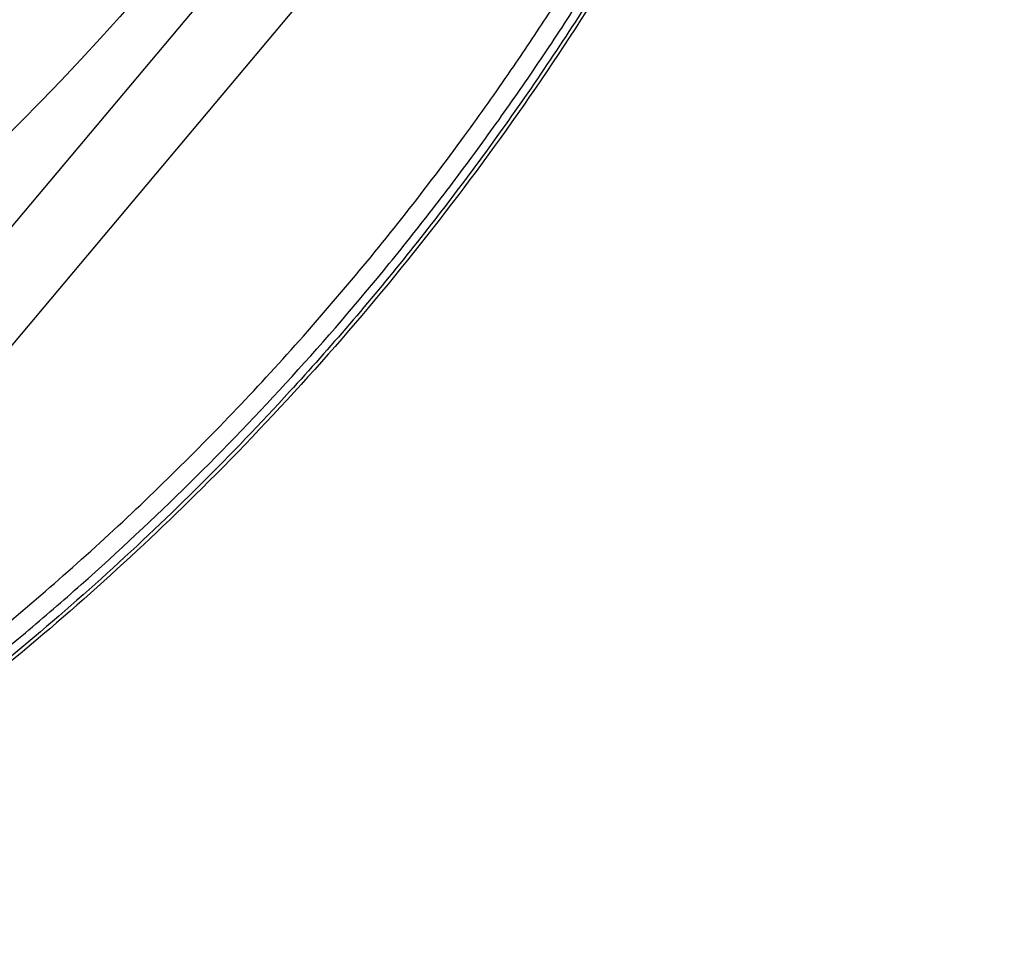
# Model space of a CAD drawing. Extents: x 167 to 762, y 25 to 1311.
# Tile 13 of 26: x 647 to 752, y 771 to 870. Entities that reach past the tile are written whole.
import ezdxf

# ---------------------------------------------------------------- set-up
doc = ezdxf.new("R2010")
doc.units = 0
doc.layers.get('0').update_dxf_attribs({"linetype": 'CONTINUOUS'})

msp = doc.modelspace()

# ---------------------------------------------------------------- linework, layer by layer
at = {"color": 7, "linetype": 'CONTINUOUS'}
for p, q in [((635.75, 835.91), (674.34, 881.85)), ((644.38, 833.43), (680.51, 876.43))]:
    msp.add_line(p, q, dxfattribs=at)
for radius in [258.01, 217.51, 204]:
    msp.add_circle((464.34, 1041.59), radius, dxfattribs=at)
msp.add_arc((464.34, 1041.59), 203, 180, 0, dxfattribs=at)
for points, knots in [([(752.46, 1020.12), (752.34, 1015.72), (752.05, 1005.18), (750.28, 988.94), (747.45, 971.44), (743.62, 954.47), (738.8, 937.72), (732.99, 921.27), (726.24, 905.25), (718.59, 889.66), (709.99, 874.54), (700.32, 859.95), (689.82, 845.87), (678.48, 832.43), (666.85, 820.17), (655.06, 809.06), (643.24, 799), (633.4, 791.5), (625.88, 786.15), (620.78, 782.68), (615.59, 779.37), (610.67, 776.33), (606.37, 773.64), (603.79, 771.99), (602.61, 771.23)], [0, 0, 0, 0, 0.04348, 0.104027, 0.161194, 0.218436, 0.275756, 0.333153, 0.390629, 0.44734, 0.504515, 0.562296, 0.620067, 0.677918, 0.735825, 0.786836, 0.837867, 0.889018, 0.908934, 0.929044, 0.949858, 0.969733, 0.986129, 1, 1, 1, 1]), ([(752.16, 1019.58), (751.89, 1013.51), (751.35, 1001.17), (749.02, 982.66), (745.55, 964.11), (740.88, 945.79), (735.03, 927.79), (728.03, 910.15), (719.91, 893.01), (710.64, 876.26), (700.05, 860.2), (688.42, 844.69), (677.01, 831.41), (666.15, 820.1), (656.1, 810.56), (645.64, 801.5), (634.67, 792.9), (623.36, 784.73), (612.38, 777.87), (605.42, 773.47), (602.38, 771.55)], [0, 0, 0, 0, 0.060161, 0.122335, 0.184598, 0.246981, 0.309445, 0.371967, 0.434772, 0.497191, 0.561427, 0.625166, 0.68905, 0.734741, 0.780432, 0.826241, 0.871779, 0.918506, 0.96429, 1, 1, 1, 1]), ([(600.64, 774.09), (601.68, 774.75), (603.91, 776.17), (606.86, 778.02), (610.3, 780.14), (613.66, 782.21), (617.38, 784.56), (620.66, 786.72), (623.92, 788.95), (629.03, 792.55), (635.82, 797.55), (644.03, 804.09), (654.66, 813.18), (667.38, 825.27), (681.62, 840.92), (692.11, 854.24), (699.21, 864.27), (702.62, 869.37), (705.36, 873.61), (707.5, 877.01), (709.77, 880.79), (712.76, 885.96), (715.83, 891.66), (719.4, 898.67), (722.49, 905.09), (725.7, 912.28), (728.71, 919.54), (731.55, 926.91), (734.17, 934.35), (736.27, 940.85), (737.91, 946.32), (739.14, 950.67), (740.25, 954.83), (741.24, 958.8), (742.13, 962.56), (742.92, 966.12), (743.63, 969.48), (744.05, 971.65), (744.26, 972.7)], [0, 0, 0, 0, 0.014633, 0.031281, 0.041302, 0.062593, 0.078075, 0.093555, 0.109112, 0.125, 0.167676, 0.209143, 0.249421, 0.333542, 0.417135, 0.500206, 0.534352, 0.562958, 0.572948, 0.594175, 0.610623, 0.625299, 0.665002, 0.687384, 0.718671, 0.749447, 0.78072, 0.811942, 0.843108, 0.87422, 0.892975, 0.910861, 0.927881, 0.944034, 0.959321, 0.973745, 0.987304, 1, 1, 1, 1]), ([(601.79, 772.46), (602.91, 773.18), (605.15, 774.6), (607.75, 776.23), (610.01, 777.62), (612.27, 779.02), (615.31, 780.9), (618.66, 783.03), (621.94, 785.19), (625.22, 787.43), (629.57, 790.5), (634.93, 794.42), (641.19, 799.26), (647.29, 804.24), (655.3, 811.15), (664.99, 820.21), (676.04, 831.71), (684.74, 841.8), (691.37, 850.15), (696.15, 856.52), (700.77, 863.03), (704.49, 868.57), (707.38, 873.06), (709.48, 876.44), (711.51, 879.81), (714.15, 884.38), (716.67, 889), (719.1, 893.68), (721.47, 898.37), (724.32, 904.3), (727.55, 911.52), (730.59, 918.85), (733.43, 926.26), (736.08, 933.74), (738.03, 939.79), (739.41, 944.36), (740.31, 947.44), (741.17, 950.52), (741.99, 953.61), (742.78, 956.71), (743.54, 959.82), (744.26, 962.93), (744.95, 966.05), (745.61, 969.18), (746.02, 971.28), (746.22, 972.32)], [0, 0, 0, 0, 0.015636, 0.031285, 0.036111, 0.046944, 0.062598, 0.078234, 0.093844, 0.108881, 0.125006, 0.156608, 0.187224, 0.218282, 0.249438, 0.311986, 0.374554, 0.43741, 0.468887, 0.500264, 0.531321, 0.563015, 0.578949, 0.594231, 0.609944, 0.625354, 0.656411, 0.672037, 0.687442, 0.718462, 0.749506, 0.780743, 0.811937, 0.84311, 0.874284, 0.88687, 0.899449, 0.912022, 0.924591, 0.937157, 0.949722, 0.962287, 0.974854, 0.987425, 1, 1, 1, 1])]:
    msp.add_open_spline(points, degree=3, knots=knots, dxfattribs=at)

doc.saveas('drawing.dxf')
